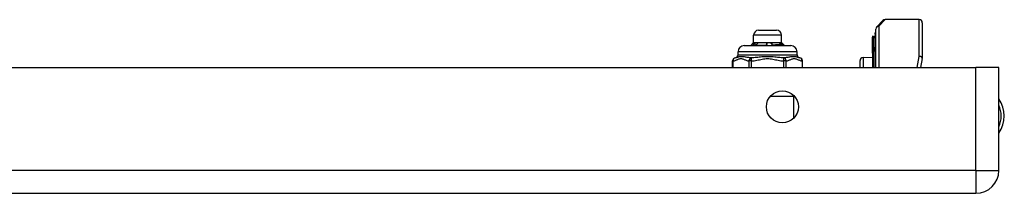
# Model space of a CAD drawing. Header units: inches. Extents: x 4 to 105, y 5 to 58.
# Tile 30 of 133: x 13.22 to 19.47, y 5.11 to 6.21. Entities that reach past the tile are written whole.
import ezdxf

# ---------------------------------------------------------------- set-up
doc = ezdxf.new("R2010")
doc.units = ezdxf.units.IN
doc.header["$MEASUREMENT"] = 0
doc.layers.add('Visible Edges(ANSI)', color=7, linetype='Continuous', lineweight=25)
doc.layers.add('Visible Tangent Edges(ANSI)', color=7, linetype='Continuous', lineweight=25)

msp = doc.modelspace()

# ---------------------------------------------------------------- linework, layer by layer
at = {"layer": 'Visible Edges(ANSI)'}
for p, q in [((18.6601, 6.1654), (18.6998, 6.205)), ((18.93, 6.2108), (18.7137, 6.2108)), ((18.9496, 6.1911), (18.9496, 5.967)), ((17.9098, 6.1435), (18.0239, 6.1435)), ((18.6544, 5.9063), (18.6544, 6.1514)), ((17.8783, 6.0648), (17.8783, 6.112)), ((18.0554, 6.0648), (18.0554, 6.112)), ((18.6332, 6.1052), (18.6332, 6.0984)), ((18.6332, 6.0984), (18.6332, 6.0197)), ((18.6405, 6.1031), (18.6337, 6.1056)), ((18.6511, 6.1189), (18.6511, 6.1263)), ((18.6511, 6.1189), (18.6511, 6.0356)), ((17.7799, 5.9872), (17.7799, 6.0069)), ((17.8192, 6.0462), (18.1145, 6.0462)), ((17.8783, 6.0648), (17.8597, 6.0462)), ((17.8738, 6.0462), (17.8735, 6.0467)), ((17.8783, 6.0648), (17.8952, 6.0648)), ((17.8932, 6.0476), (17.8945, 6.0462)), ((17.8952, 6.0648), (17.9761, 6.0648)), ((17.9761, 6.0648), (18.0478, 6.0648)), ((17.9949, 6.0469), (17.9951, 6.0462)), ((18.0478, 6.0648), (18.0554, 6.0648)), ((18.0502, 6.0514), (18.0517, 6.0532)), ((18.0554, 6.0648), (18.0653, 6.055)), ((18.0631, 6.0542), (18.0624, 6.0534)), ((18.0653, 6.0548), (18.0651, 6.0546)), ((18.0653, 6.055), (18.074, 6.0462)), ((18.1539, 5.9872), (18.1539, 6.0069)), ((18.6332, 6.0197), (18.6332, 6.0177)), ((18.6332, 6.0177), (18.6332, 6.0156)), ((18.6332, 5.9984), (18.6332, 6.0156)), ((18.6511, 5.9063), (18.6511, 6.0356)), ((17.7449, 5.9063), (17.7449, 5.9481)), ((18.1888, 5.9063), (18.1888, 5.9481)), ((18.5544, 5.9063), (18.5544, 5.9503)), ((18.5735, 5.9703), (18.6332, 5.9729)), ((18.6332, 5.9984), (18.6332, 5.9982)), ((18.6332, 5.9982), (18.6332, 5.9972)), ((18.6332, 5.9972), (18.6332, 5.9063)), ((18.9493, 5.9633), (18.9383, 5.9063)), ((3.6639, 5.9063), (19.2899, 5.9063)), ((19.4359, 5.9063), (19.2899, 5.9063)), ((19.4359, 5.2523), (19.4359, 5.9063)), ((3.6639, 5.1063), (19.2899, 5.1063))]:
    msp.add_line(p, q, dxfattribs=at)
at = {"layer": 'Visible Edges(ANSI)', "flags": 128}
for points in [[(17.8667, 6.0462), (17.8669, 6.0463), (17.8672, 6.0463), (17.8674, 6.0463), (17.8677, 6.0463), (17.8679, 6.0463), (17.8682, 6.0464), (17.8685, 6.0464), (17.8687, 6.0464), (17.869, 6.0464), (17.8693, 6.0464), (17.8696, 6.0464), (17.8698, 6.0465), (17.8701, 6.0465), (17.8704, 6.0465), (17.8707, 6.0465), (17.871, 6.0465), (17.8713, 6.0466), (17.8716, 6.0466), (17.8719, 6.0466), (17.8722, 6.0466), (17.8725, 6.0466), (17.8728, 6.0467), (17.8731, 6.0467), (17.8735, 6.0467)], [(17.8735, 6.0467), (17.874, 6.0474), (17.8745, 6.0481), (17.875, 6.0488), (17.8755, 6.0495), (17.876, 6.0502), (17.8765, 6.0509), (17.8771, 6.0516), (17.8776, 6.0523), (17.8781, 6.053), (17.8786, 6.0537), (17.8791, 6.0544), (17.8797, 6.0551), (17.8802, 6.0557), (17.8807, 6.0564), (17.8812, 6.0571), (17.8818, 6.0578), (17.8823, 6.0585), (17.8828, 6.0592), (17.8834, 6.0599), (17.8839, 6.0606), (17.8844, 6.0613), (17.8849, 6.062), (17.8855, 6.0627), (17.886, 6.0634)], [(17.886, 6.0634), (17.8864, 6.0635), (17.8868, 6.0636), (17.8872, 6.0637), (17.8875, 6.0638), (17.8879, 6.0639), (17.8883, 6.064), (17.8887, 6.0641), (17.8891, 6.0642), (17.8895, 6.0643), (17.8898, 6.0643), (17.8902, 6.0644), (17.8906, 6.0644), (17.891, 6.0645), (17.8914, 6.0646), (17.8917, 6.0646), (17.8921, 6.0646), (17.8925, 6.0647), (17.8929, 6.0647), (17.8933, 6.0647), (17.8937, 6.0648), (17.894, 6.0648), (17.8944, 6.0648), (17.8948, 6.0648), (17.8952, 6.0648)], [(17.886, 6.0634), (17.8861, 6.0627), (17.8861, 6.062), (17.8861, 6.0613), (17.8862, 6.0605), (17.8862, 6.0598), (17.8862, 6.0591), (17.8863, 6.0584), (17.8863, 6.0577), (17.8864, 6.057), (17.8864, 6.0563), (17.8864, 6.0555), (17.8865, 6.0548), (17.8865, 6.0541), (17.8865, 6.0534), (17.8866, 6.0527), (17.8866, 6.052), (17.8867, 6.0513), (17.8867, 6.0505), (17.8867, 6.0498), (17.8868, 6.0491), (17.8868, 6.0484), (17.8869, 6.0477), (17.8869, 6.047), (17.8869, 6.0462)], [(17.9046, 6.0634), (17.9041, 6.0627), (17.9036, 6.0621), (17.9031, 6.0614), (17.9027, 6.0608), (17.9022, 6.0601), (17.9017, 6.0595), (17.9012, 6.0588), (17.9007, 6.0581), (17.9003, 6.0575), (17.8998, 6.0568), (17.8993, 6.0562), (17.8988, 6.0555), (17.8984, 6.0549), (17.8979, 6.0542), (17.8974, 6.0535), (17.897, 6.0529), (17.8965, 6.0522), (17.896, 6.0516), (17.8956, 6.0509), (17.8951, 6.0502), (17.8946, 6.0496), (17.8942, 6.0489), (17.8937, 6.0483), (17.8932, 6.0476)], [(17.8932, 6.0476), (17.8956, 6.0477), (17.8981, 6.0478), (17.9007, 6.0479), (17.9033, 6.048), (17.9059, 6.0481), (17.9087, 6.0482), (17.9114, 6.0483), (17.9143, 6.0484), (17.9171, 6.0485), (17.92, 6.0486), (17.923, 6.0487), (17.926, 6.0488), (17.929, 6.0489), (17.9321, 6.049), (17.9352, 6.0491), (17.9383, 6.0492), (17.9415, 6.0493), (17.9446, 6.0494), (17.9478, 6.0495), (17.951, 6.0496), (17.9542, 6.0496), (17.9575, 6.0497), (17.9607, 6.0498), (17.9639, 6.0499)], [(17.8952, 6.0648), (17.8956, 6.0648), (17.896, 6.0648), (17.8964, 6.0648), (17.8968, 6.0648), (17.8972, 6.0647), (17.8976, 6.0647), (17.8979, 6.0647), (17.8983, 6.0646), (17.8987, 6.0646), (17.8991, 6.0645), (17.8995, 6.0645), (17.8999, 6.0644), (17.9003, 6.0644), (17.9007, 6.0643), (17.9011, 6.0642), (17.9015, 6.0642), (17.9018, 6.0641), (17.9022, 6.064), (17.9026, 6.0639), (17.903, 6.0638), (17.9034, 6.0637), (17.9038, 6.0636), (17.9042, 6.0635), (17.9046, 6.0634)], [(17.9606, 6.0634), (17.9613, 6.0635), (17.9619, 6.0636), (17.9626, 6.0637), (17.9632, 6.0638), (17.9638, 6.0639), (17.9645, 6.064), (17.9651, 6.0641), (17.9658, 6.0642), (17.9664, 6.0643), (17.9671, 6.0643), (17.9677, 6.0644), (17.9683, 6.0644), (17.969, 6.0645), (17.9696, 6.0646), (17.9703, 6.0646), (17.9709, 6.0646), (17.9716, 6.0647), (17.9722, 6.0647), (17.9729, 6.0647), (17.9735, 6.0648), (17.9742, 6.0648), (17.9748, 6.0648), (17.9755, 6.0648), (17.9761, 6.0648)], [(17.9639, 6.0499), (17.9638, 6.0505), (17.9636, 6.0511), (17.9635, 6.0516), (17.9633, 6.0522), (17.9632, 6.0527), (17.9631, 6.0533), (17.9629, 6.0539), (17.9628, 6.0544), (17.9626, 6.055), (17.9625, 6.0556), (17.9624, 6.0561), (17.9622, 6.0567), (17.9621, 6.0572), (17.9619, 6.0578), (17.9618, 6.0584), (17.9617, 6.0589), (17.9615, 6.0595), (17.9614, 6.06), (17.9613, 6.0606), (17.9611, 6.0612), (17.961, 6.0617), (17.9609, 6.0623), (17.9608, 6.0628), (17.9606, 6.0634)], [(17.964, 6.0462), (17.964, 6.0464), (17.964, 6.0466), (17.964, 6.0467), (17.964, 6.0469), (17.964, 6.047), (17.9639, 6.0472), (17.9639, 6.0473), (17.9639, 6.0475), (17.9639, 6.0476), (17.9639, 6.0478), (17.9639, 6.0479), (17.9639, 6.0481), (17.9639, 6.0482), (17.9639, 6.0484), (17.9639, 6.0486), (17.9639, 6.0487), (17.9639, 6.0489), (17.9639, 6.049), (17.9639, 6.0492), (17.9639, 6.0493), (17.9639, 6.0495), (17.9639, 6.0496), (17.9639, 6.0498), (17.9639, 6.0499)], [(17.9761, 6.0648), (17.9768, 6.0648), (17.9775, 6.0648), (17.9781, 6.0648), (17.9788, 6.0648), (17.9794, 6.0647), (17.9801, 6.0647), (17.9808, 6.0647), (17.9814, 6.0646), (17.9821, 6.0646), (17.9827, 6.0645), (17.9834, 6.0645), (17.9841, 6.0644), (17.9847, 6.0644), (17.9854, 6.0643), (17.986, 6.0642), (17.9867, 6.0642), (17.9874, 6.0641), (17.988, 6.064), (17.9887, 6.0639), (17.9893, 6.0638), (17.99, 6.0637), (17.9906, 6.0636), (17.9913, 6.0635), (17.9919, 6.0634)], [(17.9919, 6.0634), (17.9921, 6.0629), (17.9922, 6.0624), (17.9923, 6.0618), (17.9924, 6.0613), (17.9925, 6.0608), (17.9927, 6.0603), (17.9928, 6.0598), (17.9929, 6.0592), (17.993, 6.0587), (17.9931, 6.0582), (17.9933, 6.0577), (17.9934, 6.0572), (17.9935, 6.0566), (17.9936, 6.0561), (17.9938, 6.0556), (17.9939, 6.0551), (17.994, 6.0545), (17.9941, 6.054), (17.9943, 6.0535), (17.9944, 6.053), (17.9945, 6.0525), (17.9947, 6.0519), (17.9948, 6.0514), (17.9949, 6.0509)], [(17.9919, 6.0634), (17.992, 6.0627), (17.9921, 6.062), (17.9922, 6.0613), (17.9923, 6.0605), (17.9924, 6.0598), (17.9924, 6.0591), (17.9925, 6.0584), (17.9926, 6.0577), (17.9927, 6.057), (17.9928, 6.0563), (17.9928, 6.0555), (17.9929, 6.0548), (17.993, 6.0541), (17.9931, 6.0534), (17.9932, 6.0527), (17.9933, 6.052), (17.9933, 6.0513), (17.9934, 6.0505), (17.9935, 6.0498), (17.9936, 6.0491), (17.9937, 6.0484), (17.9937, 6.0477), (17.9938, 6.047), (17.9939, 6.0462)], [(17.9949, 6.0509), (17.9979, 6.051), (18.0008, 6.0511), (18.0037, 6.0512), (18.0065, 6.0513), (18.0093, 6.0514), (18.012, 6.0515), (18.0147, 6.0516), (18.0174, 6.0517), (18.02, 6.0518), (18.0226, 6.0518), (18.0251, 6.0519), (18.0275, 6.052), (18.0299, 6.0521), (18.0322, 6.0522), (18.0345, 6.0523), (18.0367, 6.0524), (18.0388, 6.0525), (18.0409, 6.0526), (18.0429, 6.0527), (18.0448, 6.0528), (18.0466, 6.0529), (18.0484, 6.053), (18.0501, 6.0531), (18.0517, 6.0532)], [(18.0502, 6.0514), (18.0486, 6.0512), (18.0469, 6.0511), (18.0451, 6.0509), (18.0433, 6.0507), (18.0414, 6.0505), (18.0394, 6.0503), (18.0374, 6.0501), (18.0353, 6.0499), (18.0332, 6.0497), (18.031, 6.0496), (18.0287, 6.0494), (18.0264, 6.0492), (18.024, 6.049), (18.0216, 6.0488), (18.0191, 6.0486), (18.0166, 6.0484), (18.014, 6.0482), (18.0114, 6.048), (18.0087, 6.0479), (18.006, 6.0477), (18.0033, 6.0475), (18.0005, 6.0473), (17.9977, 6.0471), (17.9949, 6.0469)], [(17.9949, 6.0509), (17.9949, 6.0507), (17.9949, 6.0506), (17.9949, 6.0504), (17.9949, 6.0502), (17.9949, 6.0501), (17.9949, 6.0499), (17.9949, 6.0497), (17.9949, 6.0496), (17.9949, 6.0494), (17.9949, 6.0492), (17.9949, 6.0491), (17.9949, 6.0489), (17.9949, 6.0487), (17.9949, 6.0486), (17.9949, 6.0484), (17.9949, 6.0482), (17.9949, 6.0481), (17.9949, 6.0479), (17.9949, 6.0477), (17.9949, 6.0476), (17.9949, 6.0474), (17.9949, 6.0473), (17.9949, 6.0471), (17.9949, 6.0469)], [(18.0415, 6.0634), (18.0417, 6.0635), (18.042, 6.0636), (18.0423, 6.0637), (18.0425, 6.0638), (18.0428, 6.0639), (18.043, 6.064), (18.0433, 6.0641), (18.0436, 6.0642), (18.0438, 6.0643), (18.0441, 6.0643), (18.0443, 6.0644), (18.0446, 6.0644), (18.0449, 6.0645), (18.0451, 6.0646), (18.0454, 6.0646), (18.0457, 6.0646), (18.0459, 6.0647), (18.0462, 6.0647), (18.0465, 6.0647), (18.0467, 6.0648), (18.047, 6.0648), (18.0473, 6.0648), (18.0475, 6.0648), (18.0478, 6.0648)], [(18.0517, 6.0532), (18.0513, 6.0536), (18.0508, 6.054), (18.0504, 6.0545), (18.05, 6.0549), (18.0495, 6.0553), (18.0491, 6.0557), (18.0487, 6.0562), (18.0483, 6.0566), (18.0478, 6.057), (18.0474, 6.0574), (18.047, 6.0579), (18.0466, 6.0583), (18.0461, 6.0587), (18.0457, 6.0592), (18.0453, 6.0596), (18.0449, 6.06), (18.0444, 6.0604), (18.044, 6.0609), (18.0436, 6.0613), (18.0432, 6.0617), (18.0427, 6.0621), (18.0423, 6.0626), (18.0419, 6.063), (18.0415, 6.0634)], [(18.0478, 6.0648), (18.0481, 6.0648), (18.0483, 6.0648), (18.0486, 6.0648), (18.0489, 6.0648), (18.0491, 6.0647), (18.0494, 6.0647), (18.0497, 6.0647), (18.05, 6.0646), (18.0502, 6.0646), (18.0505, 6.0645), (18.0508, 6.0645), (18.051, 6.0644), (18.0513, 6.0644), (18.0516, 6.0643), (18.0518, 6.0642), (18.0521, 6.0642), (18.0524, 6.0641), (18.0526, 6.064), (18.0529, 6.0639), (18.0532, 6.0638), (18.0534, 6.0637), (18.0537, 6.0636), (18.054, 6.0635), (18.0542, 6.0634)], [(18.0555, 6.0462), (18.0552, 6.0465), (18.055, 6.0467), (18.0548, 6.0469), (18.0546, 6.0471), (18.0544, 6.0473), (18.0541, 6.0475), (18.0539, 6.0478), (18.0537, 6.048), (18.0535, 6.0482), (18.0532, 6.0484), (18.053, 6.0486), (18.0528, 6.0488), (18.0526, 6.0491), (18.0524, 6.0493), (18.0521, 6.0495), (18.0519, 6.0497), (18.0517, 6.0499), (18.0515, 6.0501), (18.0513, 6.0504), (18.051, 6.0506), (18.0508, 6.0508), (18.0506, 6.051), (18.0504, 6.0512), (18.0502, 6.0514)], [(18.0542, 6.0634), (18.0543, 6.0627), (18.0543, 6.062), (18.0543, 6.0614), (18.0543, 6.0607), (18.0543, 6.06), (18.0543, 6.0593), (18.0544, 6.0586), (18.0544, 6.0579), (18.0544, 6.0573), (18.0544, 6.0566), (18.0544, 6.0559), (18.0545, 6.0552), (18.0545, 6.0545), (18.0545, 6.0538), (18.0545, 6.0532), (18.0545, 6.0525), (18.0546, 6.0518), (18.0546, 6.0511), (18.0546, 6.0504), (18.0546, 6.0497), (18.0546, 6.0491), (18.0546, 6.0484), (18.0547, 6.0477), (18.0547, 6.047)], [(18.0542, 6.0634), (18.0546, 6.063), (18.055, 6.0626), (18.0553, 6.0623), (18.0557, 6.0619), (18.0561, 6.0615), (18.0564, 6.0611), (18.0568, 6.0607), (18.0572, 6.0603), (18.0575, 6.0599), (18.0579, 6.0596), (18.0583, 6.0592), (18.0587, 6.0588), (18.059, 6.0584), (18.0594, 6.058), (18.0598, 6.0576), (18.0601, 6.0573), (18.0605, 6.0569), (18.0609, 6.0565), (18.0612, 6.0561), (18.0616, 6.0557), (18.062, 6.0553), (18.0623, 6.055), (18.0627, 6.0546), (18.0631, 6.0542)], [(18.0651, 6.0546), (18.065, 6.0545), (18.065, 6.0545), (18.0649, 6.0544), (18.0649, 6.0544), (18.0648, 6.0543), (18.0647, 6.0543), (18.0646, 6.0542), (18.0645, 6.0542), (18.0644, 6.0541), (18.0643, 6.0541), (18.0642, 6.054), (18.0641, 6.054), (18.064, 6.0539), (18.0639, 6.0539), (18.0638, 6.0539), (18.0636, 6.0538), (18.0635, 6.0538), (18.0634, 6.0537), (18.0632, 6.0537), (18.0631, 6.0536), (18.0629, 6.0536), (18.0627, 6.0535), (18.0626, 6.0535), (18.0624, 6.0534)], [(18.0624, 6.0534), (18.0627, 6.0531), (18.063, 6.0528), (18.0633, 6.0525), (18.0635, 6.0522), (18.0638, 6.0519), (18.0641, 6.0516), (18.0644, 6.0513), (18.0647, 6.051), (18.065, 6.0507), (18.0653, 6.0504), (18.0656, 6.0501), (18.0659, 6.0498), (18.0661, 6.0495), (18.0664, 6.0492), (18.0667, 6.0489), (18.067, 6.0486), (18.0673, 6.0483), (18.0676, 6.048), (18.0679, 6.0477), (18.0682, 6.0474), (18.0685, 6.0471), (18.0687, 6.0468), (18.069, 6.0465), (18.0693, 6.0462)], [(18.0631, 6.0542), (18.0633, 6.0542), (18.0635, 6.0542), (18.0637, 6.0543), (18.0639, 6.0543), (18.064, 6.0543), (18.0642, 6.0544), (18.0643, 6.0544), (18.0645, 6.0544), (18.0646, 6.0545), (18.0647, 6.0545), (18.0648, 6.0545), (18.0649, 6.0546), (18.065, 6.0546), (18.0651, 6.0546), (18.0652, 6.0547), (18.0652, 6.0547), (18.0653, 6.0547), (18.0653, 6.0548), (18.0653, 6.0548), (18.0653, 6.0548), (18.0653, 6.0549), (18.0653, 6.0549), (18.0653, 6.0549), (18.0653, 6.055)]]:
    msp.add_lwpolyline(points, dxfattribs=at)
at = {"layer": 'Visible Edges(ANSI)'}
msp.add_circle((18.0609, 5.6563), 0.1015, dxfattribs=at)
for centre, radius, start, end in [((18.7137, 6.1911), 0.0197, 90, 135), ((18.93, 6.1911), 0.0197, 0, 90), ((17.9098, 6.112), 0.0315, 90, 180), ((18.0239, 6.112), 0.0315, 0, 90), ((18.655, 6.1263), 0.00394, 100.02047, 180), ((18.674, 6.1514), 0.0197, 135, 180), ((18.6336, 6.1052), 0.000394, 70, 180), ((18.6432, 6.1105), 0.00787, 250, 0), ((17.8192, 6.0069), 0.0394, 90, 180), ((18.1145, 6.0069), 0.0394, 0, 90), ((17.7646, 5.9481), 0.0197, 96.40655, 180), ((17.7602, 5.9872), 0.0197, 276.40655, 0), ((18.1736, 5.9872), 0.0197, 180, 263.59345), ((18.1692, 5.9481), 0.0197, 0, 83.59345), ((18.5744, 5.9503), 0.02, 92.5, 180), ((18.93, 5.967), 0.0197, 349.05911, 0), ((19.2829, 5.5983), 0.1875, 324.68636, 35.31364), ((19.2899, 5.2523), 0.146, 270, 0)]:
    msp.add_arc(centre, radius, start, end, dxfattribs=at)
at = {"layer": 'Visible Tangent Edges(ANSI)'}
for p, q in [((18.7137, 6.2108), (18.674, 6.1695)), ((18.93, 5.9775), (18.93, 6.2108)), ((18.674, 6.1695), (18.674, 5.9063)), ((18.0554, 6.112), (17.8783, 6.112)), ((18.6337, 6.1056), (18.6337, 6.0988)), ((18.6337, 6.0201), (18.6337, 6.0988)), ((18.6337, 6.0988), (18.6405, 6.0964)), ((18.6405, 6.0964), (18.6405, 6.1031)), ((18.6405, 6.0964), (18.6405, 6.013)), ((18.1539, 6.0069), (17.7799, 6.0069)), ((18.6332, 6.0156), (18.6405, 6.013)), ((18.6405, 5.9063), (18.6405, 6.013)), ((17.7475, 5.9481), (17.7449, 5.9481)), ((17.7475, 5.9063), (17.7475, 5.9481)), ((17.7799, 5.9872), (18.1539, 5.9872)), ((17.8487, 5.9481), (17.8487, 5.9063)), ((17.8657, 5.9481), (17.8487, 5.9481)), ((17.8657, 5.9481), (17.8646, 5.9676)), ((17.8657, 5.9063), (17.8657, 5.9481)), ((18.0691, 5.9676), (18.068, 5.9481)), ((18.068, 5.9481), (18.068, 5.9063)), ((18.0851, 5.9481), (18.068, 5.9481)), ((18.0851, 5.9063), (18.0851, 5.9481)), ((18.1862, 5.9481), (18.1862, 5.9063)), ((18.1888, 5.9481), (18.1862, 5.9481)), ((18.5735, 5.9703), (18.5735, 5.9063)), ((18.6333, 5.9983), (18.6332, 5.9984)), ((18.6337, 5.9975), (18.6337, 5.9063)), ((18.9167, 5.9063), (18.93, 5.9775)), ((19.2899, 5.2523), (19.2899, 5.9063)), ((17.9853, 5.724), (18.1309, 5.724)), ((18.1309, 5.724), (18.1309, 5.7298)), ((18.1309, 5.724), (18.1309, 5.5828)), ((18.1309, 5.724), (18.1365, 5.724)), ((19.2899, 5.2523), (3.6639, 5.2523)), ((19.2899, 5.2523), (19.2899, 5.1063)), ((19.2899, 5.2523), (19.4359, 5.2523))]:
    msp.add_line(p, q, dxfattribs=at)
at = {"layer": 'Visible Tangent Edges(ANSI)', "flags": 128}
for points in [[(18.6332, 6.0177), (18.6332, 6.0178), (18.6332, 6.0179), (18.6333, 6.018), (18.6333, 6.0181), (18.6333, 6.0182), (18.6333, 6.0183), (18.6334, 6.0184), (18.6334, 6.0185), (18.6334, 6.0186), (18.6334, 6.0187), (18.6335, 6.0188), (18.6335, 6.0189), (18.6335, 6.019), (18.6335, 6.0191), (18.6336, 6.0192), (18.6336, 6.0193), (18.6336, 6.0194), (18.6336, 6.0195), (18.6337, 6.0196), (18.6337, 6.0197), (18.6337, 6.0198), (18.6337, 6.0199), (18.6337, 6.02), (18.6337, 6.0201)], [(17.7475, 5.9481), (17.7518, 5.9487), (17.756, 5.9498), (17.7602, 5.9511), (17.7644, 5.9527), (17.7686, 5.9544), (17.7728, 5.9562), (17.777, 5.958), (17.7811, 5.9598), (17.7853, 5.9613), (17.7896, 5.9625), (17.7938, 5.9633), (17.7981, 5.9636), (17.8023, 5.9633), (17.8066, 5.9625), (17.8108, 5.9613), (17.815, 5.9598), (17.8192, 5.9581), (17.8234, 5.9563), (17.8275, 5.9545), (17.8317, 5.9527), (17.8359, 5.9511), (17.8402, 5.9498), (17.8444, 5.9487), (17.8487, 5.9481)], [(17.8646, 5.9676), (17.8592, 5.968), (17.8537, 5.9685), (17.8483, 5.9692), (17.8428, 5.97), (17.8374, 5.9708), (17.832, 5.9717), (17.8266, 5.9726), (17.8214, 5.9735), (17.8162, 5.9742), (17.8112, 5.9748), (17.8062, 5.9752), (17.8015, 5.9754), (17.7969, 5.9752), (17.7926, 5.9748), (17.7886, 5.9742), (17.7848, 5.9735), (17.7813, 5.9726), (17.778, 5.9717), (17.775, 5.9708), (17.7721, 5.97), (17.7694, 5.9692), (17.7669, 5.9685), (17.7646, 5.968), (17.7624, 5.9676)], [(18.0691, 5.9676), (18.0615, 5.968), (18.0537, 5.9685), (18.0457, 5.9692), (18.0376, 5.97), (18.0293, 5.9708), (18.0208, 5.9717), (18.0122, 5.9726), (18.0034, 5.9735), (17.9944, 5.9742), (17.9853, 5.9748), (17.9761, 5.9752), (17.9668, 5.9754), (17.9575, 5.9752), (17.9483, 5.9748), (17.9392, 5.9742), (17.9303, 5.9735), (17.9215, 5.9726), (17.9129, 5.9717), (17.9044, 5.9708), (17.8961, 5.97), (17.888, 5.9692), (17.88, 5.9685), (17.8722, 5.968), (17.8646, 5.9676)], [(17.8657, 5.9481), (17.8742, 5.9487), (17.8827, 5.9498), (17.8912, 5.9511), (17.8996, 5.9527), (17.9079, 5.9544), (17.9162, 5.9562), (17.9246, 5.958), (17.9329, 5.9598), (17.9413, 5.9613), (17.9498, 5.9625), (17.9583, 5.9633), (17.9668, 5.9636), (17.9754, 5.9633), (17.9839, 5.9625), (17.9923, 5.9613), (18.0007, 5.9598), (18.0091, 5.9581), (18.0174, 5.9563), (18.0258, 5.9545), (18.0342, 5.9527), (18.0426, 5.9511), (18.051, 5.9498), (18.0595, 5.9487), (18.068, 5.9481)], [(18.1714, 5.9676), (18.1692, 5.968), (18.1668, 5.9685), (18.1643, 5.9692), (18.1616, 5.97), (18.1588, 5.9708), (18.1557, 5.9717), (18.1524, 5.9726), (18.1489, 5.9735), (18.1451, 5.9742), (18.141, 5.9748), (18.1368, 5.9752), (18.1322, 5.9754), (18.1275, 5.9752), (18.1225, 5.9748), (18.1175, 5.9742), (18.1123, 5.9735), (18.1071, 5.9726), (18.1017, 5.9717), (18.0963, 5.9708), (18.0909, 5.97), (18.0855, 5.9692), (18.08, 5.9685), (18.0745, 5.968), (18.0691, 5.9676)], [(18.0851, 5.9481), (18.0893, 5.9487), (18.0936, 5.9498), (18.0978, 5.9511), (18.102, 5.9527), (18.1062, 5.9544), (18.1103, 5.9563), (18.1145, 5.9581), (18.1187, 5.9598), (18.1229, 5.9613), (18.1271, 5.9625), (18.1314, 5.9633), (18.1356, 5.9636), (18.1399, 5.9633), (18.1441, 5.9625), (18.1484, 5.9613), (18.1526, 5.9598), (18.1567, 5.9581), (18.1609, 5.9563), (18.1651, 5.9545), (18.1693, 5.9527), (18.1735, 5.9511), (18.1777, 5.9498), (18.182, 5.9487), (18.1862, 5.9481)], [(18.6337, 5.9975), (18.6337, 5.9975), (18.6337, 5.9975), (18.6337, 5.9976), (18.6337, 5.9976), (18.6337, 5.9976), (18.6337, 5.9977), (18.6337, 5.9977), (18.6337, 5.9977), (18.6336, 5.9978), (18.6336, 5.9978), (18.6336, 5.9978), (18.6336, 5.9979), (18.6336, 5.9979), (18.6336, 5.9979), (18.6335, 5.998), (18.6335, 5.998), (18.6335, 5.998), (18.6335, 5.9981), (18.6334, 5.9981), (18.6334, 5.9981), (18.6334, 5.9982), (18.6334, 5.9982), (18.6333, 5.9982), (18.6333, 5.9983)]]:
    msp.add_lwpolyline(points, dxfattribs=at)
at = {"layer": 'Visible Tangent Edges(ANSI)'}
msp.add_arc((19.2829, 5.5983), 0.1678, 335.74392, 24.25608, dxfattribs=at)
for centre, major_axis, ratio, start_param, end_param in [((18.674, 6.1514), (-0.0197, 0), 0.91745, 4.712389, 6.283185), ((18.674, 6.1514), (-0.0139, 0.0139), 0.852462, 5.41831, 6.283185), ((18.6336, 6.0984), (-0.000394, 0), 0.969342, 4.363323, 6.283185), ((18.6432, 6.1036), (0.00787, 0), 0.969342, 4.363323, 6.283185), ((18.655, 6.1189), (-0.00394, 0), 0.969342, 4.887279, 6.283185), ((18.6336, 6.0197), (-0.000394, 0), 0.969342, 4.363323, 6.283185), ((18.6432, 6.0202), (0.00787, 0), 0.969342, 4.363323, 6.283185), ((18.655, 6.0356), (-0.00394, 0), 0.969342, 4.887279, 6.283185), ((17.7646, 5.9481), (-0.0022, 0.0196), 0.864664, 0, 1.474012), ((17.8657, 5.9481), (0.0022, 0.0196), 0.864664, 0.193569, 1.667581), ((18.068, 5.9481), (-0.0022, 0.0196), 0.864664, 4.615605, 6.089617), ((18.1692, 5.9481), (0.0022, 0.0196), 0.864664, 4.809173, 6.283185), ((18.6332, 5.9979), (0.000287, 0.00027), 0.557787, 0.659501, 0.995927), ((18.6336, 5.9972), (-0.000394, 0), 0.836188, 4.363323, 6.283185), ((18.93, 5.967), (0.0197, 0), 0.533433, 0, 1.570796), ((18.93, 5.967), (0.0193, -0.0037), 0.526442, 0, 1.672214)]:
    msp.add_ellipse(centre, major_axis=major_axis, ratio=ratio, start_param=start_param, end_param=end_param, dxfattribs=at)

doc.saveas('drawing.dxf')
